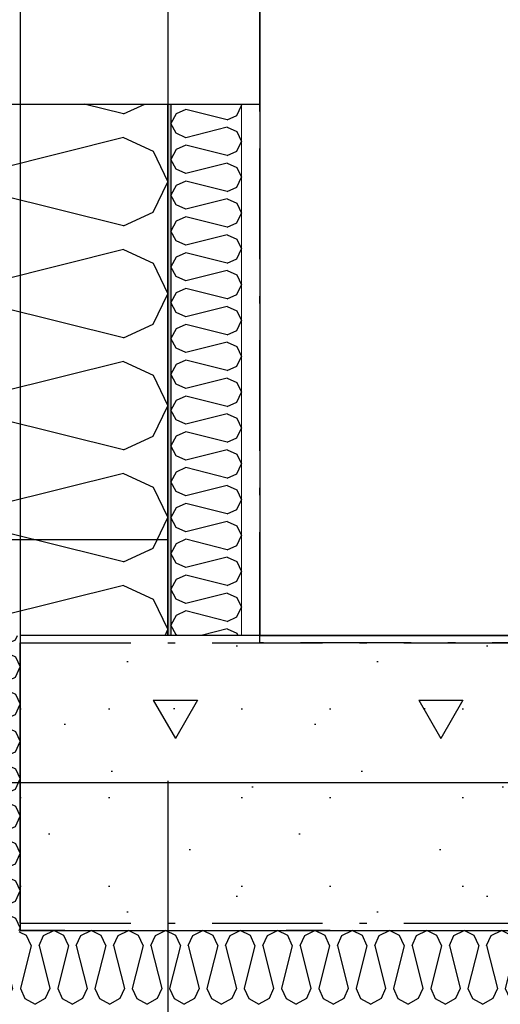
# Model space of a CAD drawing. Header units: millimetres. Extents: x -117798 to 93698, y -182207 to 252400.
# Tile 206 of 222: x -75169 to -74843, y -12167 to -11500. Entities that reach past the tile are written whole.
import ezdxf
from ezdxf.enums import TextEntityAlignment as Align

# ---------------------------------------------------------------- set-up
doc = ezdxf.new("R2010")
doc.units = ezdxf.units.MM
doc.header["$LTSCALE"] = 0.5
doc.header["$MEASUREMENT"] = 0
for name, pattern in [('Akselinje', [1500, 1000, -200, 100, -200]), ('Over snittplan', [260, 150, -50, 10, -50]), ('PLINE', [0]), ('Prikk & stiplet', [1340.555525, 705.555534, -352.777767, 0, -282.222223])]:
    doc.linetypes.add(name, pattern=pattern)
for name, color, linetype in [('222- Søyler', 7, 'Continuous'), ('222- Søyler  (Skravur)', 7, 'Continuous'), ('223- Bjelker', 7, 'Continuous'), ('232- Ikke-bærende yttervegger', 7, 'Continuous'), ('232- Ikke-bærende yttervegger (Skravur)', 7, 'Continuous'), ('232- Ikke-bærende yttervegger (Skravur)(Nye konstruksjoner)', 7, 'Continuous'), ('232- Ikke-bærende yttervegger(Nye konstruksjoner)', 7, 'Continuous'), ('251- Frittbærende dekker', 7, 'Continuous'), ('256- Faste himlinger og overflatebehandling(Nye konstruksjoner)', 7, 'Continuous'), ('82-- Modullinjer', 7, 'Continuous'), ('862- M___Nettoareal(Nye konstruksjoner)', 7, 'Continuous'), ('862- M___Nettoareal(Polylinje)(Nye konstruksjoner)', 7, 'Continuous'), ('862- M___Nettoareal(Tekst)(Nye konstruksjoner)', 7, 'Continuous')]:
    doc.layers.add(name, color=color, linetype=linetype)
doc.layers.add('236- Innvendig kledning og overflate(Nye konstruksjoner)', color=7, linetype='Continuous', lineweight=0)
doc.styles.add('GENERATED_STYLE_1', font='arial.ttf')
doc.styles.add('GENERATED_STYLE_4', font='arial.ttf')

# ---------------------------------------------------------------- blocks, each defined once
blk = doc.blocks.new('Rektor_A-205_21', base_point=(-72026.03, -9444.13))
at = {"layer": '862- M___Nettoareal(Polylinje)(Nye konstruksjoner)', "linetype": 'PLINE', "flags": 128}
blk.add_lwpolyline([(-75005.66, -8071.93), (-75005.66, -8316.93), (-74818.16, -8316.93), (-74818.16, -8516.93), (-75005.66, -8516.93), (-75005.66, -11916.93), (-74818.16, -11916.93), (-74818.16, -11954.43), (-69443.16, -11954.43), (-69443.16, -8071.93)], close=True, dxfattribs=at)
at = {"layer": '862- M___Nettoareal(Tekst)(Nye konstruksjoner)', "style": 'GENERATED_STYLE_1'}
for tag, height, p in [('DUMMY_862', 150, (-72143.89, -9141.18)), ('ROOM_NAME', 150, (-72143.89, -9781.36)), ('DUMMY_861', 100, (-72301.03, -9381.11)), ('ROOM_NUMBER', 100, (-72301.03, -9769.93)), ('DUMMY_863', 100, (-71908.17, -9747.07))]:
    blk.add_attdef(tag, text='', height=height, rotation=90, dxfattribs=at).set_placement(p, align=Align.TOP_LEFT)
blk = doc.blocks.new('*X144')
at = {"layer": '232- Ikke-bærende yttervegger (Skravur)', "linetype": 'PLINE'}
for p, q in [((-75206.6, -11854.34), (-75218.16, -11875.06)), ((-75201.3, -11851.93), (-75206.6, -11854.34)), ((-75098.29, -11867.09), (-75158.93, -11851.93)), ((-75077.97, -11857.84), (-75075.17, -11851.93)), ((-75098.29, -11867.09), (-75077.97, -11857.84)), ((-75206.6, -11895.78), (-75218.16, -11875.06)), ((-75098.29, -11883.03), (-75186.28, -11905.03)), ((-75098.29, -11883.03), (-75077.97, -11892.28)), ((-75186.28, -11905.03), (-75206.6, -11895.78)), ((-75077.97, -11892.28), (-75068.16, -11913)), ((-75070.02, -11916.93), (-75068.16, -11913))]:
    blk.add_line(p, q, dxfattribs=at)
blk = doc.blocks.new('*X146')
at = {"layer": '232- Ikke-bærende yttervegger (Skravur)', "linetype": 'PLINE'}
for p, q in [((-75168.16, -12118.16), (-75169, -12117.77)), ((-75180.25, -12129.02), (-75173.43, -12156.3)), ((-75188.7, -12137.47), (-75193.41, -12156.3)), ((-75200.48, -12149.25), (-75198.72, -12156.3)), ((-75198.72, -12156.3), (-75201.8, -12163.07)), ((-75193.41, -12156.3), (-75190.33, -12163.07)), ((-75173.43, -12156.3), (-75176.51, -12163.07)), ((-75214.78, -12163.54), (-75208.71, -12166.93)), ((-75201.8, -12163.07), (-75208.71, -12166.93)), ((-75190.33, -12163.07), (-75183.42, -12166.93)), ((-75176.51, -12163.07), (-75183.42, -12166.93))]:
    blk.add_line(p, q, dxfattribs=at)
blk = doc.blocks.new('*X147')
at = {"layer": '232- Ikke-bærende yttervegger (Skravur)', "linetype": 'PLINE'}
for p, q in [((-75152.39, -12120.2), (-75145.48, -12116.93)), ((-75138.57, -12120.2), (-75145.48, -12116.93)), ((-75127.09, -12120.2), (-75120.19, -12116.93)), ((-75113.28, -12120.2), (-75120.19, -12116.93)), ((-75101.8, -12120.2), (-75094.89, -12116.93)), ((-75087.99, -12120.2), (-75094.89, -12116.93)), ((-75076.51, -12120.2), (-75069.6, -12116.93)), ((-75062.69, -12120.2), (-75069.6, -12116.93)), ((-75051.21, -12120.2), (-75044.31, -12116.93)), ((-75037.4, -12120.2), (-75044.31, -12116.93)), ((-75025.92, -12120.2), (-75019.01, -12116.93)), ((-75012.11, -12120.2), (-75019.01, -12116.93)), ((-75000.63, -12120.2), (-74993.72, -12116.93)), ((-74986.81, -12120.2), (-74993.72, -12116.93)), ((-74975.34, -12120.2), (-74968.43, -12116.93)), ((-74961.52, -12120.2), (-74968.43, -12116.93)), ((-74950.04, -12120.2), (-74943.14, -12116.93)), ((-74936.23, -12120.2), (-74943.14, -12116.93)), ((-74924.75, -12120.2), (-74917.84, -12116.93)), ((-74910.94, -12120.2), (-74917.84, -12116.93)), ((-74899.46, -12120.2), (-74892.55, -12116.93)), ((-74885.64, -12120.2), (-74892.55, -12116.93)), ((-74874.16, -12120.2), (-74867.26, -12116.93)), ((-74860.35, -12120.2), (-74867.26, -12116.93)), ((-74848.87, -12120.2), (-74841.96, -12116.93)), ((-74835.06, -12120.2), (-74841.96, -12116.93)), ((-75163.87, -12120.2), (-75168.16, -12118.16)), ((-75160.78, -12126.97), (-75163.87, -12120.2)), ((-75155.47, -12126.97), (-75152.39, -12120.2)), ((-75135.49, -12126.97), (-75138.57, -12120.2)), ((-75130.18, -12126.97), (-75127.09, -12120.2)), ((-75110.2, -12126.97), (-75113.28, -12120.2)), ((-75104.88, -12126.97), (-75101.8, -12120.2)), ((-75084.9, -12126.97), (-75087.99, -12120.2)), ((-75079.59, -12126.97), (-75076.51, -12120.2)), ((-75059.61, -12126.97), (-75062.69, -12120.2)), ((-75054.3, -12126.97), (-75051.21, -12120.2)), ((-75034.32, -12126.97), (-75037.4, -12120.2)), ((-75029, -12126.97), (-75025.92, -12120.2)), ((-75009.03, -12126.97), (-75012.11, -12120.2)), ((-75003.71, -12126.97), (-75000.63, -12120.2)), ((-74983.73, -12126.97), (-74986.81, -12120.2)), ((-74978.42, -12126.97), (-74975.34, -12120.2)), ((-74958.44, -12126.97), (-74961.52, -12120.2)), ((-74953.13, -12126.97), (-74950.04, -12120.2)), ((-74933.15, -12126.97), (-74936.23, -12120.2)), ((-74927.83, -12126.97), (-74924.75, -12120.2)), ((-74907.85, -12126.97), (-74910.94, -12120.2)), ((-74902.54, -12126.97), (-74899.46, -12120.2)), ((-74882.56, -12126.97), (-74885.64, -12120.2)), ((-74877.25, -12126.97), (-74874.16, -12120.2)), ((-74857.27, -12126.97), (-74860.35, -12120.2)), ((-74851.95, -12126.97), (-74848.87, -12120.2)), ((-74831.97, -12126.97), (-74835.06, -12120.2)), ((-74826.66, -12126.97), (-74823.58, -12120.2)), ((-74823.58, -12120.2), (-74818.16, -12117.63)), ((-75160.78, -12126.97), (-75168.12, -12156.3)), ((-75155.47, -12126.97), (-75148.14, -12156.3)), ((-75135.49, -12126.97), (-75142.82, -12156.3)), ((-75130.18, -12126.97), (-75122.84, -12156.3)), ((-75110.2, -12126.97), (-75117.53, -12156.3)), ((-75104.88, -12126.97), (-75097.55, -12156.3)), ((-75084.9, -12126.97), (-75092.24, -12156.3)), ((-75079.59, -12126.97), (-75072.26, -12156.3)), ((-75059.61, -12126.97), (-75066.94, -12156.3)), ((-75054.3, -12126.97), (-75046.96, -12156.3)), ((-75034.32, -12126.97), (-75041.65, -12156.3)), ((-75029, -12126.97), (-75021.67, -12156.3)), ((-75009.03, -12126.97), (-75016.36, -12156.3)), ((-75003.71, -12126.97), (-74996.38, -12156.3)), ((-74983.73, -12126.97), (-74991.06, -12156.3)), ((-74978.42, -12126.97), (-74971.09, -12156.3)), ((-74958.44, -12126.97), (-74965.77, -12156.3)), ((-74953.13, -12126.97), (-74945.79, -12156.3)), ((-74933.15, -12126.97), (-74940.48, -12156.3)), ((-74927.83, -12126.97), (-74920.5, -12156.3)), ((-74907.85, -12126.97), (-74915.19, -12156.3)), ((-74902.54, -12126.97), (-74895.21, -12156.3)), ((-74882.56, -12126.97), (-74889.89, -12156.3)), ((-74877.25, -12126.97), (-74869.91, -12156.3)), ((-74857.27, -12126.97), (-74864.6, -12156.3)), ((-74851.95, -12126.97), (-74844.62, -12156.3)), ((-74831.97, -12126.97), (-74839.31, -12156.3)), ((-74826.66, -12126.97), (-74819.33, -12156.3)), ((-75168.12, -12156.3), (-75165.03, -12163.07)), ((-75148.14, -12156.3), (-75151.22, -12163.07)), ((-75142.82, -12156.3), (-75139.74, -12163.07)), ((-75122.84, -12156.3), (-75125.93, -12163.07)), ((-75117.53, -12156.3), (-75114.45, -12163.07)), ((-75097.55, -12156.3), (-75100.63, -12163.07)), ((-75092.24, -12156.3), (-75089.15, -12163.07)), ((-75072.26, -12156.3), (-75075.34, -12163.07)), ((-75066.94, -12156.3), (-75063.86, -12163.07)), ((-75046.96, -12156.3), (-75050.05, -12163.07)), ((-75041.65, -12156.3), (-75038.57, -12163.07)), ((-75021.67, -12156.3), (-75024.75, -12163.07)), ((-75016.36, -12156.3), (-75013.28, -12163.07)), ((-74996.38, -12156.3), (-74999.46, -12163.07)), ((-74991.06, -12156.3), (-74987.98, -12163.07)), ((-74971.09, -12156.3), (-74974.17, -12163.07)), ((-74965.77, -12156.3), (-74962.69, -12163.07)), ((-74945.79, -12156.3), (-74948.87, -12163.07)), ((-74940.48, -12156.3), (-74937.4, -12163.07)), ((-74920.5, -12156.3), (-74923.58, -12163.07)), ((-74915.19, -12156.3), (-74912.1, -12163.07)), ((-74895.21, -12156.3), (-74898.29, -12163.07)), ((-74889.89, -12156.3), (-74886.81, -12163.07)), ((-74869.91, -12156.3), (-74873, -12163.07)), ((-74864.6, -12156.3), (-74861.52, -12163.07)), ((-74844.62, -12156.3), (-74847.7, -12163.07)), ((-74839.31, -12156.3), (-74836.22, -12163.07)), ((-74819.33, -12156.3), (-74822.41, -12163.07)), ((-75165.03, -12163.07), (-75158.13, -12166.93)), ((-75151.22, -12163.07), (-75158.13, -12166.93)), ((-75139.74, -12163.07), (-75132.83, -12166.93)), ((-75125.93, -12163.07), (-75132.83, -12166.93)), ((-75114.45, -12163.07), (-75107.54, -12166.93)), ((-75100.63, -12163.07), (-75107.54, -12166.93)), ((-75089.15, -12163.07), (-75082.25, -12166.93)), ((-75075.34, -12163.07), (-75082.25, -12166.93)), ((-75063.86, -12163.07), (-75056.95, -12166.93)), ((-75050.05, -12163.07), (-75056.95, -12166.93)), ((-75038.57, -12163.07), (-75031.66, -12166.93)), ((-75024.75, -12163.07), (-75031.66, -12166.93)), ((-75013.28, -12163.07), (-75006.37, -12166.93)), ((-74999.46, -12163.07), (-75006.37, -12166.93)), ((-74987.98, -12163.07), (-74981.08, -12166.93)), ((-74974.17, -12163.07), (-74981.08, -12166.93)), ((-74962.69, -12163.07), (-74955.78, -12166.93)), ((-74948.87, -12163.07), (-74955.78, -12166.93)), ((-74937.4, -12163.07), (-74930.49, -12166.93)), ((-74923.58, -12163.07), (-74930.49, -12166.93)), ((-74912.1, -12163.07), (-74905.2, -12166.93)), ((-74898.29, -12163.07), (-74905.2, -12166.93)), ((-74886.81, -12163.07), (-74879.9, -12166.93)), ((-74873, -12163.07), (-74879.9, -12166.93)), ((-74861.52, -12163.07), (-74854.61, -12166.93)), ((-74847.7, -12163.07), (-74854.61, -12166.93)), ((-74836.22, -12163.07), (-74829.32, -12166.93)), ((-74822.41, -12163.07), (-74829.32, -12166.93))]:
    blk.add_line(p, q, dxfattribs=at)
blk = doc.blocks.new('*X148')
at = {"layer": '232- Ikke-bærende yttervegger (Skravur)', "linetype": 'PLINE'}
for p, q in [((-75210.33, -11916.93), (-75214.3, -11918.74)), ((-75178.2, -11922.99), (-75202.45, -11916.93)), ((-75171.43, -11919.91), (-75170.02, -11916.93)), ((-75214.3, -11918.74), (-75218.16, -11925.65)), ((-75178.2, -11922.99), (-75171.43, -11919.91)), ((-75214.3, -11932.55), (-75218.16, -11925.65)), ((-75178.2, -11928.3), (-75207.53, -11935.64)), ((-75178.2, -11928.3), (-75171.43, -11931.39)), ((-75207.53, -11935.64), (-75214.3, -11932.55)), ((-75171.43, -11931.39), (-75168.16, -11938.29)), ((-75207.53, -11940.95), (-75214.3, -11944.03)), ((-75178.2, -11948.28), (-75207.53, -11940.95)), ((-75171.43, -11945.2), (-75168.16, -11938.29)), ((-75214.3, -11944.03), (-75218.16, -11950.94)), ((-75178.2, -11948.28), (-75171.43, -11945.2)), ((-75214.3, -11957.85), (-75218.16, -11950.94)), ((-75178.2, -11953.6), (-75207.53, -11960.93)), ((-75178.2, -11953.6), (-75171.43, -11956.68)), ((-75171.43, -11956.68), (-75168.16, -11963.59)), ((-75207.53, -11960.93), (-75214.3, -11957.85)), ((-75171.43, -11970.49), (-75168.16, -11963.59)), ((-75214.3, -11969.32), (-75218.16, -11976.23)), ((-75207.53, -11966.24), (-75214.3, -11969.32)), ((-75178.2, -11973.57), (-75207.53, -11966.24)), ((-75178.2, -11973.57), (-75171.43, -11970.49)), ((-75214.3, -11983.14), (-75218.16, -11976.23)), ((-75207.53, -11986.22), (-75214.3, -11983.14)), ((-75178.2, -11978.89), (-75207.53, -11986.22)), ((-75178.2, -11978.89), (-75171.43, -11981.97)), ((-75171.43, -11981.97), (-75168.16, -11988.88)), ((-75171.43, -11995.79), (-75168.16, -11988.88)), ((-75214.3, -11994.62), (-75218.16, -12001.52)), ((-75207.53, -11991.54), (-75214.3, -11994.62)), ((-75178.2, -11998.87), (-75207.53, -11991.54)), ((-75178.2, -11998.87), (-75171.43, -11995.79)), ((-75214.3, -12008.43), (-75218.16, -12001.52)), ((-75207.53, -12011.51), (-75214.3, -12008.43)), ((-75178.2, -12004.18), (-75207.53, -12011.51)), ((-75178.2, -12004.18), (-75171.43, -12007.26)), ((-75171.43, -12007.26), (-75168.16, -12014.17)), ((-75207.53, -12016.83), (-75214.3, -12019.91)), ((-75178.2, -12024.16), (-75207.53, -12016.83)), ((-75171.43, -12021.08), (-75168.16, -12014.17)), ((-75214.3, -12019.91), (-75218.16, -12026.82)), ((-75178.2, -12024.16), (-75171.43, -12021.08)), ((-75214.3, -12033.72), (-75218.16, -12026.82)), ((-75178.2, -12029.47), (-75207.53, -12036.81)), ((-75178.2, -12029.47), (-75171.43, -12032.56)), ((-75207.53, -12036.81), (-75214.3, -12033.72)), ((-75171.43, -12032.56), (-75168.16, -12039.46)), ((-75207.53, -12042.12), (-75214.3, -12045.2)), ((-75178.2, -12049.45), (-75207.53, -12042.12)), ((-75171.43, -12046.37), (-75168.16, -12039.46)), ((-75214.3, -12045.2), (-75218.16, -12052.11)), ((-75178.2, -12049.45), (-75171.43, -12046.37)), ((-75214.3, -12059.02), (-75218.16, -12052.11)), ((-75178.2, -12054.77), (-75207.53, -12062.1)), ((-75178.2, -12054.77), (-75171.43, -12057.85)), ((-75207.53, -12062.1), (-75214.3, -12059.02)), ((-75171.43, -12057.85), (-75168.16, -12064.76)), ((-75214.3, -12070.5), (-75218.16, -12077.4)), ((-75207.53, -12067.41), (-75214.3, -12070.5)), ((-75178.2, -12074.75), (-75207.53, -12067.41)), ((-75171.43, -12071.66), (-75168.16, -12064.76)), ((-75178.2, -12074.75), (-75171.43, -12071.66)), ((-75214.3, -12084.31), (-75218.16, -12077.4)), ((-75178.2, -12080.06), (-75207.53, -12087.39)), ((-75178.2, -12080.06), (-75171.43, -12083.14)), ((-75171.43, -12083.14), (-75168.16, -12090.05)), ((-75207.53, -12087.39), (-75214.3, -12084.31)), ((-75171.43, -12096.96), (-75168.16, -12090.05)), ((-75214.3, -12095.79), (-75218.16, -12102.7)), ((-75207.53, -12092.71), (-75214.3, -12095.79)), ((-75178.2, -12100.04), (-75207.53, -12092.71)), ((-75178.2, -12100.04), (-75171.43, -12096.96)), ((-75214.3, -12109.6), (-75218.16, -12102.7)), ((-75207.53, -12112.69), (-75214.3, -12109.6)), ((-75178.2, -12105.35), (-75207.53, -12112.69)), ((-75178.2, -12105.35), (-75171.43, -12108.44)), ((-75171.43, -12108.44), (-75168.16, -12115.34)), ((-75168.91, -12116.93), (-75168.16, -12115.34))]:
    blk.add_line(p, q, dxfattribs=at)
blk = doc.blocks.new('*X263')
at = {"layer": '232- Ikke-bærende yttervegger (Skravur)(Nye konstruksjoner)', "linetype": 'PLINE'}
for p, q in [((-75018.61, -11556.93), (-75018.16, -11557.89)), ((-75062.46, -11563.4), (-75066.16, -11570.03)), ((-75055.96, -11560.44), (-75062.46, -11563.4)), ((-75027.8, -11567.48), (-75055.96, -11560.44)), ((-75021.3, -11564.52), (-75018.16, -11557.89)), ((-75062.46, -11576.66), (-75066.16, -11570.03)), ((-75027.8, -11567.48), (-75021.3, -11564.52)), ((-75055.96, -11579.62), (-75062.46, -11576.66)), ((-75027.8, -11572.58), (-75055.96, -11579.62)), ((-75027.8, -11572.58), (-75021.3, -11575.54)), ((-75021.3, -11575.54), (-75018.16, -11582.17)), ((-75021.3, -11588.8), (-75018.16, -11582.17)), ((-75062.46, -11587.68), (-75066.16, -11594.31)), ((-75055.96, -11584.72), (-75062.46, -11587.68)), ((-75027.8, -11591.76), (-75055.96, -11584.72)), ((-75027.8, -11591.76), (-75021.3, -11588.8)), ((-75062.46, -11600.94), (-75066.16, -11594.31)), ((-75027.8, -11596.86), (-75055.96, -11603.9)), ((-75027.8, -11596.86), (-75021.3, -11599.82)), ((-75055.96, -11603.9), (-75062.46, -11600.94)), ((-75021.3, -11599.82), (-75018.16, -11606.45)), ((-75055.96, -11609), (-75062.46, -11611.96)), ((-75027.8, -11616.04), (-75055.96, -11609)), ((-75021.3, -11613.08), (-75018.16, -11606.45)), ((-75062.46, -11611.96), (-75066.16, -11618.59)), ((-75027.8, -11616.04), (-75021.3, -11613.08)), ((-75062.46, -11625.22), (-75066.16, -11618.59)), ((-75027.8, -11621.14), (-75055.96, -11628.18)), ((-75027.8, -11621.14), (-75021.3, -11624.1)), ((-75055.96, -11628.18), (-75062.46, -11625.22)), ((-75021.3, -11624.1), (-75018.16, -11630.73)), ((-75062.46, -11636.24), (-75066.16, -11642.87)), ((-75055.96, -11633.28), (-75062.46, -11636.24)), ((-75027.8, -11640.32), (-75055.96, -11633.28)), ((-75021.3, -11637.36), (-75018.16, -11630.73)), ((-75062.46, -11649.5), (-75066.16, -11642.87)), ((-75027.8, -11640.32), (-75021.3, -11637.36)), ((-75055.96, -11652.46), (-75062.46, -11649.5)), ((-75027.8, -11645.42), (-75055.96, -11652.46)), ((-75027.8, -11645.42), (-75021.3, -11648.38)), ((-75021.3, -11648.38), (-75018.16, -11655.01)), ((-75021.3, -11661.64), (-75018.16, -11655.01)), ((-75062.46, -11660.52), (-75066.16, -11667.15)), ((-75055.96, -11657.56), (-75062.46, -11660.52)), ((-75027.8, -11664.6), (-75055.96, -11657.56)), ((-75027.8, -11664.6), (-75021.3, -11661.64)), ((-75062.46, -11673.78), (-75066.16, -11667.15)), ((-75027.8, -11669.7), (-75055.96, -11676.74)), ((-75027.8, -11669.7), (-75021.3, -11672.66)), ((-75055.96, -11676.74), (-75062.46, -11673.78)), ((-75021.3, -11672.66), (-75018.16, -11679.29)), ((-75055.96, -11681.84), (-75062.46, -11684.8)), ((-75027.8, -11688.88), (-75055.96, -11681.84)), ((-75021.3, -11685.92), (-75018.16, -11679.29)), ((-75062.46, -11684.8), (-75066.16, -11691.43)), ((-75027.8, -11688.88), (-75021.3, -11685.92)), ((-75062.46, -11698.06), (-75066.16, -11691.43)), ((-75027.8, -11693.98), (-75055.96, -11701.02)), ((-75027.8, -11693.98), (-75021.3, -11696.94)), ((-75021.3, -11696.94), (-75018.16, -11703.57)), ((-75055.96, -11701.02), (-75062.46, -11698.06)), ((-75021.3, -11710.2), (-75018.16, -11703.57)), ((-75062.46, -11709.08), (-75066.16, -11715.71)), ((-75055.96, -11706.12), (-75062.46, -11709.08)), ((-75027.8, -11713.16), (-75055.96, -11706.12)), ((-75027.8, -11713.16), (-75021.3, -11710.2)), ((-75062.46, -11722.34), (-75066.16, -11715.71)), ((-75055.96, -11725.3), (-75062.46, -11722.34)), ((-75027.8, -11718.26), (-75055.96, -11725.3)), ((-75027.8, -11718.26), (-75021.3, -11721.22)), ((-75021.3, -11721.22), (-75018.16, -11727.85)), ((-75055.96, -11730.41), (-75062.46, -11733.36)), ((-75027.8, -11737.44), (-75055.96, -11730.41)), ((-75021.3, -11734.49), (-75018.16, -11727.85)), ((-75062.46, -11733.36), (-75066.16, -11740)), ((-75027.8, -11737.44), (-75021.3, -11734.49)), ((-75062.46, -11746.63), (-75066.16, -11740)), ((-75027.8, -11742.55), (-75055.96, -11749.59)), ((-75027.8, -11742.55), (-75021.3, -11745.5)), ((-75055.96, -11749.59), (-75062.46, -11746.63)), ((-75021.3, -11745.5), (-75018.16, -11752.14)), ((-75055.96, -11754.69), (-75062.46, -11757.65)), ((-75027.8, -11761.73), (-75055.96, -11754.69)), ((-75021.3, -11758.77), (-75018.16, -11752.14)), ((-75062.46, -11757.65), (-75066.16, -11764.28)), ((-75027.8, -11761.73), (-75021.3, -11758.77)), ((-75062.46, -11770.91), (-75066.16, -11764.28)), ((-75027.8, -11766.83), (-75055.96, -11773.87)), ((-75027.8, -11766.83), (-75021.3, -11769.79)), ((-75021.3, -11769.79), (-75018.16, -11776.42)), ((-75055.96, -11773.87), (-75062.46, -11770.91)), ((-75021.3, -11783.05), (-75018.16, -11776.42)), ((-75062.46, -11781.93), (-75066.16, -11788.56)), ((-75055.96, -11778.97), (-75062.46, -11781.93)), ((-75027.8, -11786.01), (-75055.96, -11778.97)), ((-75027.8, -11786.01), (-75021.3, -11783.05)), ((-75062.46, -11795.19), (-75066.16, -11788.56)), ((-75055.96, -11798.15), (-75062.46, -11795.19)), ((-75027.8, -11791.11), (-75055.96, -11798.15)), ((-75027.8, -11791.11), (-75021.3, -11794.07)), ((-75021.3, -11794.07), (-75018.16, -11800.7)), ((-75055.96, -11803.25), (-75062.46, -11806.21)), ((-75027.8, -11810.29), (-75055.96, -11803.25)), ((-75021.3, -11807.33), (-75018.16, -11800.7)), ((-75062.46, -11806.21), (-75066.16, -11812.84)), ((-75027.8, -11810.29), (-75021.3, -11807.33)), ((-75062.46, -11819.47), (-75066.16, -11812.84)), ((-75027.8, -11815.39), (-75055.96, -11822.43)), ((-75027.8, -11815.39), (-75021.3, -11818.35)), ((-75055.96, -11822.43), (-75062.46, -11819.47)), ((-75021.3, -11818.35), (-75018.16, -11824.98)), ((-75062.46, -11830.49), (-75066.16, -11837.12)), ((-75055.96, -11827.53), (-75062.46, -11830.49)), ((-75027.8, -11834.57), (-75055.96, -11827.53)), ((-75021.3, -11831.61), (-75018.16, -11824.98)), ((-75062.46, -11843.75), (-75066.16, -11837.12)), ((-75027.8, -11834.57), (-75021.3, -11831.61)), ((-75055.96, -11846.71), (-75062.46, -11843.75)), ((-75027.8, -11839.67), (-75055.96, -11846.71)), ((-75027.8, -11839.67), (-75021.3, -11842.63)), ((-75021.3, -11842.63), (-75018.16, -11849.26)), ((-75021.3, -11855.89), (-75018.16, -11849.26)), ((-75062.46, -11854.77), (-75066.16, -11861.4)), ((-75055.96, -11851.81), (-75062.46, -11854.77)), ((-75027.8, -11858.85), (-75055.96, -11851.81)), ((-75027.8, -11858.85), (-75021.3, -11855.89)), ((-75062.46, -11868.03), (-75066.16, -11861.4)), ((-75055.96, -11870.99), (-75062.46, -11868.03)), ((-75027.8, -11863.95), (-75055.96, -11870.99)), ((-75027.8, -11863.95), (-75021.3, -11866.91)), ((-75021.3, -11866.91), (-75018.16, -11873.54)), ((-75055.96, -11876.09), (-75062.46, -11879.05)), ((-75027.8, -11883.13), (-75055.96, -11876.09)), ((-75021.3, -11880.17), (-75018.16, -11873.54)), ((-75062.46, -11879.05), (-75066.16, -11885.68)), ((-75027.8, -11883.13), (-75021.3, -11880.17)), ((-75062.46, -11892.31), (-75066.16, -11885.68)), ((-75027.8, -11888.23), (-75055.96, -11895.27)), ((-75027.8, -11888.23), (-75021.3, -11891.19)), ((-75055.96, -11895.27), (-75062.46, -11892.31)), ((-75021.3, -11891.19), (-75018.16, -11897.82)), ((-75062.46, -11903.33), (-75066.16, -11909.96)), ((-75055.96, -11900.37), (-75062.46, -11903.33)), ((-75027.8, -11907.41), (-75055.96, -11900.37)), ((-75021.3, -11904.45), (-75018.16, -11897.82)), ((-75062.46, -11916.6), (-75066.16, -11909.96)), ((-75027.8, -11907.41), (-75021.3, -11904.45)), ((-75061.73, -11916.93), (-75062.46, -11916.6)), ((-75027.8, -11912.51), (-75045.45, -11916.93)), ((-75027.8, -11912.51), (-75021.3, -11915.47)), ((-75021.3, -11915.47), (-75020.61, -11916.93))]:
    blk.add_line(p, q, dxfattribs=at)
blk = doc.blocks.new('*X713')
at = {"layer": '232- Ikke-bærende yttervegger (Skravur)(Nye konstruksjoner)', "linetype": 'PLINE'}
for p, q in [((-75210, -11556.93), (-75218.16, -11571.54)), ((-75098.29, -11563.57), (-75124.87, -11556.93)), ((-75098.29, -11563.57), (-75083.68, -11556.93)), ((-75206.6, -11592.27), (-75218.16, -11571.54)), ((-75098.29, -11579.51), (-75186.28, -11601.51)), ((-75098.29, -11579.51), (-75077.97, -11588.76)), ((-75077.97, -11588.76), (-75068.16, -11609.48)), ((-75186.28, -11601.51), (-75206.6, -11592.27)), ((-75077.97, -11630.21), (-75068.16, -11609.48)), ((-75186.28, -11617.45), (-75206.6, -11626.7)), ((-75098.29, -11639.45), (-75186.28, -11617.45)), ((-75206.6, -11626.7), (-75218.16, -11647.42)), ((-75098.29, -11639.45), (-75077.97, -11630.21)), ((-75206.6, -11668.14), (-75218.16, -11647.42)), ((-75098.29, -11655.39), (-75186.28, -11677.39)), ((-75098.29, -11655.39), (-75077.97, -11664.64)), ((-75186.28, -11677.39), (-75206.6, -11668.14)), ((-75077.97, -11664.64), (-75068.16, -11685.36)), ((-75077.97, -11706.08), (-75068.16, -11685.36)), ((-75186.28, -11693.33), (-75206.6, -11702.58)), ((-75098.29, -11715.33), (-75186.28, -11693.33)), ((-75206.6, -11702.58), (-75218.16, -11723.3)), ((-75098.29, -11715.33), (-75077.97, -11706.08)), ((-75206.6, -11744.02), (-75218.16, -11723.3)), ((-75098.29, -11731.27), (-75186.28, -11753.27)), ((-75098.29, -11731.27), (-75077.97, -11740.52)), ((-75077.97, -11740.52), (-75068.16, -11761.24)), ((-75186.28, -11753.27), (-75206.6, -11744.02)), ((-75077.97, -11781.96), (-75068.16, -11761.24)), ((-75186.28, -11769.21), (-75206.6, -11778.46)), ((-75098.29, -11791.21), (-75186.28, -11769.21)), ((-75206.6, -11778.46), (-75218.16, -11799.18)), ((-75098.29, -11791.21), (-75077.97, -11781.96)), ((-75206.6, -11819.9), (-75218.16, -11799.18)), ((-75098.29, -11807.15), (-75186.28, -11829.15)), ((-75098.29, -11807.15), (-75077.97, -11816.4)), ((-75077.97, -11816.4), (-75068.16, -11837.12)), ((-75186.28, -11829.15), (-75206.6, -11819.9)), ((-75077.97, -11857.84), (-75068.16, -11837.12)), ((-75186.28, -11845.09), (-75206.6, -11854.34)), ((-75130.93, -11858.93), (-75186.28, -11845.09)), ((-75206.6, -11854.34), (-75209.16, -11858.93)), ((-75080.35, -11858.93), (-75077.97, -11857.84))]:
    blk.add_line(p, q, dxfattribs=at)
blk = doc.blocks.new('Standard grid marker[103]', base_point=(20739.46, -12016.93))
at = {"layer": '82-- Modullinjer', "linetype": 'Akselinje'}
blk.add_line((20539.46, -12016.93), (-81321.28, -12016.93), dxfattribs=at)
at = {"layer": '82-- Modullinjer', "style": 'GENERATED_STYLE_4'}
for tag, p in [('AC_MarkerText_1_0', (20861.96, -12056.93)), ('AC_MarkerText_1_1', (-81898.78, -12056.93))]:
    blk.add_attdef(tag, text='', height=175, rotation=90, dxfattribs=at).set_placement(p, align=Align.TOP_CENTER)
blk = doc.blocks.new('Standard grid marker[209]', base_point=(-75068.16, 26434.41))
at = {"layer": '82-- Modullinjer', "linetype": 'Akselinje'}
blk.add_line((-75068.16, 26234.41), (-75068.16, -50374.43), dxfattribs=at)
at = {"layer": '82-- Modullinjer', "style": 'GENERATED_STYLE_4'}
for tag, p in [('AC_MarkerText_1_0', (-75195.66, 26644.41)), ('AC_MarkerText_1_1', (-75195.66, -50864.43))]:
    blk.add_attdef(tag, text='', height=175, rotation=90, dxfattribs=at).set_placement(p, align=Align.TOP_CENTER)

msp = doc.modelspace()

# ---------------------------------------------------------------- hatches: boundary and pattern name
at = {"layer": '222- Søyler  (Skravur)', "linetype": 'Continuous'}
h = msp.add_hatch(dxfattribs=at)
h.set_pattern_fill('Betong_strukturell', color=256, style=0, pattern_type=2)
h.set_pattern_definition([(0, (-75168.16, -12116.93), (0, 311.77), [30, -150]), (0, (-75078.16, -12272.8), (0, 311.77), [30, -150]), (300, (-75168.16, -12116.93), (270, 155.88), [30, -150]), (300, (-74988.16, -12116.93), (270, 155.9), [30, -150]), (240, (-75138.16, -12116.93), (-270, 155.88), [30, -150]), (240, (-74958.16, -12116.93), (-270, 155.9), [30, -150]), (0, (-75168.16, -12146.93), (0, 60), [0, -60, 0, -90]), (315, (-75138.16, -12146.93), (42.426, 42.426), [0, -45, 0, -75])])
h.paths.add_polyline_path([(-74818.16, -12116.93), (-74818.16, -11916.93), (-75168.16, -11916.93), (-75168.16, -12116.93)])
at = {"layer": '232- Ikke-bærende yttervegger (Skravur)(Nye konstruksjoner)', "linetype": 'Continuous'}
msp.add_hatch(color=256, dxfattribs=at).paths.add_polyline_path([(-75068.16, -11916.93), (-75066.16, -11916.93), (-75066.16, -11556.93), (-75068.16, -11556.93)])
h = msp.add_hatch(dxfattribs=at)
h.set_pattern_fill('Gips', color=256, style=0, pattern_type=2)
h.set_pattern_definition([(270, (0, 0), (86.60254, 0), [0, -50]), (270, (43.3, -25), (86.60254, 0), [0, -50])])
h.paths.add_polyline_path([(-75005.66, -11556.93), (-75018.16, -11556.93), (-75018.16, -11916.93), (-75005.66, -11916.93)])

# ---------------------------------------------------------------- linework, layer by layer
at = {"layer": '222- Søyler', "linetype": 'PLINE', "flags": 128}
msp.add_lwpolyline([(-74818.16, -12116.93), (-74818.16, -11916.93), (-75168.16, -11916.93), (-75168.16, -12116.93)], close=True, dxfattribs=at)
at = {"layer": '223- Bjelker', "linetype": 'Prikk & stiplet'}
msp.add_line((-75168.16, -12111.93), (-75168.16, -11921.93), dxfattribs=at)
at = {"layer": '223- Bjelker', "linetype": 'Over snittplan', "flags": 128}
for points in [[(-75168.16, -12111.93), (-75168.16, -11921.93)], [(-75168.16, -11921.93), (-61372.37, -11921.93)], [(-75168.16, -12111.93), (-61372.37, -12111.93)]]:
    msp.add_lwpolyline(points, dxfattribs=at)
at = {"layer": '232- Ikke-bærende yttervegger', "linetype": 'PLINE', "flags": 128}
for points in [[(-75068.16, -11851.93), (-75068.16, -11556.93)], [(-75218.16, -11851.93), (-75068.16, -11851.93)], [(-75068.16, -11916.93), (-75068.16, -11851.93)]]:
    msp.add_lwpolyline(points, dxfattribs=at)
at = {"layer": '232- Ikke-bærende yttervegger(Nye konstruksjoner)', "linetype": 'PLINE'}
msp.add_line((-75066.16, -11556.93), (-75066.16, -11916.93), dxfattribs=at)
at = {"layer": '232- Ikke-bærende yttervegger(Nye konstruksjoner)', "linetype": 'PLINE', "flags": 128}
for points in [[(-75005.66, -11556.93), (-75005.66, -10036.93)], [(-75218.16, -11556.93), (-75068.16, -11556.93)], [(-75068.16, -11556.93), (-75066.16, -11556.93)], [(-75068.16, -11556.93), (-75068.16, -11916.93)], [(-75068.16, -11858.93), (-75068.16, -11556.93)], [(-75066.16, -11556.93), (-75018.16, -11556.93)], [(-75018.16, -11556.93), (-75005.66, -11556.93)]]:
    msp.add_lwpolyline(points, dxfattribs=at)
at = {"layer": '236- Innvendig kledning og overflate(Nye konstruksjoner)', "linetype": 'PLINE'}
msp.add_line((-75018.16, -11916.93), (-75018.16, -11556.93), dxfattribs=at)
at = {"layer": '236- Innvendig kledning og overflate(Nye konstruksjoner)', "linetype": 'PLINE', "flags": 128}
msp.add_lwpolyline([(-75005.66, -11916.93), (-75005.66, -11556.93)], dxfattribs=at)
at = {"layer": '251- Frittbærende dekker', "linetype": 'PLINE', "flags": 128}
msp.add_lwpolyline([(-75168.16, 2483.07), (-75168.16, -12116.93), (-61378.16, -12116.93), (-61378.16, -3686.93), (-64953.16, -3686.93), (-64953.16, -1116.93), (-61378.16, -1116.93), (-61378.16, 1683.07), (-62078.16, 1683.07), (-62078.16, 2383.07), (-62878.16, 2383.07), (-62878.16, 4683.07), (-74978.16, 4683.07), (-74978.16, 2483.07)], close=True, dxfattribs=at)
at = {"layer": '256- Faste himlinger og overflatebehandling(Nye konstruksjoner)', "linetype": 'Over snittplan', "flags": 128}
for points in [[(-75005.66, -11921.93), (-75005.66, -8511.93)], [(-69443.16, -11921.93), (-75005.66, -11921.93)]]:
    msp.add_lwpolyline(points, dxfattribs=at)

# ---------------------------------------------------------------- block references
at = {"layer": '232- Ikke-bærende yttervegger'}
for name in ['*X144', '*X148', '*X147', '*X146']:
    msp.add_blockref(name, (0, 0), dxfattribs=at)
at = {"layer": '232- Ikke-bærende yttervegger(Nye konstruksjoner)'}
for name in ['*X713', '*X263']:
    msp.add_blockref(name, (0, 0), dxfattribs=at)
at = {"layer": '82-- Modullinjer', "linetype": 'PLINE'}
for name, p in [('Standard grid marker[209]', (-75068.16, 26434.41)), ('Standard grid marker[103]', (20739.46, -12016.93))]:
    msp.add_blockref(name, p, dxfattribs=at)
at = {"layer": '862- M___Nettoareal(Nye konstruksjoner)', "linetype": 'Continuous'}
msp.add_blockref('Rektor_A-205_21', (-72026.03, -9444.13), dxfattribs=at)

doc.saveas('drawing.dxf')
